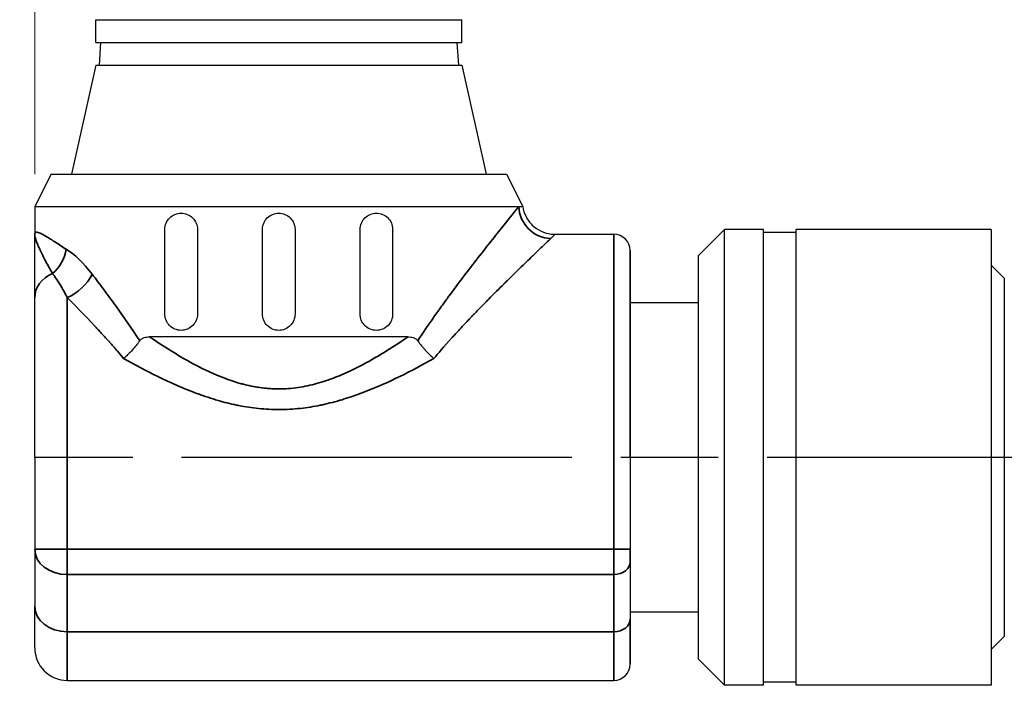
# Model space of a CAD drawing. Header units: millimetres. Extents: x 399 to 6076, y -1991 to 1602.
# Tile 41 of 256: x 4572 to 4602, y -1780 to -1759. Entities that reach past the tile are written whole.
import ezdxf

# ---------------------------------------------------------------- set-up
doc = ezdxf.new("R2010")
doc.units = ezdxf.units.MM
doc.linetypes.add('AM_ISO08W050', pattern=[18, 12, -1.5, 3, -1.5])
for name, color, linetype, lineweight in [('AM_5', 3, 'Continuous', 25), ('AM_7', 4, 'AM_ISO08W050', 25), ('可見 (ISO)', 7, 'Continuous', 25), ('窄部可見 (ISO)', 7, 'Continuous', 35)]:
    doc.layers.add(name, color=color, linetype=linetype, lineweight=lineweight)
doc.styles.add('尺寸標註', font='romans.shx', dxfattribs={"bigfont": 'CHINESET.SHX'})
doc.dimstyles.new('CNS1$0', dxfattribs={"dimtxt": 2.5, "dimasz": 2.5, "dimexe": 1, "dimexo": 1, "dimgap": 1.5, "dimtad": 1, "dimtoh": 1, "dimdec": 1, "dimdsep": 46, "dimtxsty": '尺寸標註', "dimcen": 0, "dimclrd": 2, "dimclre": 2, "dimclrt": 1, "dimadec": 0, "dimazin": 2, "dimtp": 0.1, "dimtm": 0.1, "dimtfac": 0.71, "dimtdec": 1, "dimtmove": 0, "dimatfit": 0, "dimfxl": 0, "dimlwd": 13, "dimlwe": 13, "dimarcsym": 0})

# ---------------------------------------------------------------- blocks, each defined once
blk = doc.blocks.new('*D355')
at = {"layer": 'AM_5', "color": 2, "lineweight": 13}
for p, q in [((4572.085, -1763.994), (4572.085, -1694.144)), ((4689.402, -1761.29), (4689.402, -1694.144)), ((4686.902, -1695.144), (4574.585, -1695.144))]:
    blk.add_line(p, q, dxfattribs=at)
at = {"layer": 'AM_5', "color": 2}
for points in [[(4574.585, -1694.728), (4574.585, -1695.561), (4572.085, -1695.144)], [(4686.902, -1694.728), (4686.902, -1695.561), (4689.402, -1695.144)]]:
    blk.add_solid(points, dxfattribs=at)
at = {"layer": 'Defpoints', "color": 0}
for p in [(4572.085, -1695.144), (4689.402, -1762.29), (4572.085, -1764.994)]:
    blk.add_point(p, dxfattribs=at)
at = {"layer": 'AM_5', "color": 1, "insert": (4630.743, -1692.394), "char_height": 2.5, "attachment_point": 5, "style": '尺寸標註'}
blk.add_mtext('117.3', dxfattribs=at)
blk = doc.blocks.new('*D357')
at = {"layer": 'AM_5', "color": 2, "lineweight": 13}
for p, q in [((4623.303, -1754.144), (4558.987, -1754.144)), ((4559.987, -1756.644), (4559.987, -1770.194)), ((4565.975, -1772.694), (4558.987, -1772.694))]:
    blk.add_line(p, q, dxfattribs=at)
at = {"layer": 'AM_5', "color": 2}
for points in [[(4559.571, -1756.644), (4560.404, -1756.644), (4559.987, -1754.144)], [(4559.571, -1770.194), (4560.404, -1770.194), (4559.987, -1772.694)]]:
    blk.add_solid(points, dxfattribs=at)
at = {"layer": 'Defpoints', "color": 0}
for p in [(4624.303, -1754.144), (4559.987, -1772.694), (4566.975, -1772.694)]:
    blk.add_point(p, dxfattribs=at)
at = {"layer": 'AM_5', "color": 1, "insert": (4557.237, -1763.419), "char_height": 2.5, "attachment_point": 5, "rotation": 90, "style": '尺寸標註'}
blk.add_mtext('18.6', dxfattribs=at)

msp = doc.modelspace()

# ---------------------------------------------------------------- linework, layer by layer
at = {"layer": 'AM_7'}
msp.add_line((4606.595, -1772.694), (4566.975, -1772.694), dxfattribs=at)
at = {"layer": '可見 (ISO)'}
for p, q in [((4573.96, -1759.254), (4585.21, -1759.254)), ((4573.96, -1759.954), (4573.96, -1759.254)), ((4585.21, -1759.954), (4585.21, -1759.254)), ((4573.96, -1759.954), (4585.21, -1759.954)), ((4574.109, -1759.954), (4574.06, -1760.654)), ((4585.061, -1759.954), (4585.11, -1760.654)), ((4573.96, -1760.654), (4573.21, -1763.994)), ((4573.96, -1760.654), (4585.21, -1760.654)), ((4585.21, -1760.654), (4585.96, -1763.994)), ((4572.585, -1763.994), (4572.085, -1764.994)), ((4572.585, -1763.994), (4586.585, -1763.994)), ((4586.585, -1763.994), (4587.085, -1764.994)), ((4572.085, -1764.994), (4586.963, -1764.994)), ((4572.085, -1764.994), (4572.085, -1765.844)), ((4586.785, -1765.213), (4586.785, -1765.214)), ((4576.085, -1768.294), (4576.085, -1765.694)), ((4577.085, -1765.694), (4577.085, -1768.294)), ((4579.085, -1768.294), (4579.085, -1765.694)), ((4580.085, -1765.694), (4580.085, -1768.294)), ((4582.085, -1768.294), (4582.085, -1765.694)), ((4583.085, -1765.694), (4583.085, -1768.294)), ((4592.485, -1766.499), (4593.29, -1765.694)), ((4593.29, -1779.694), (4593.29, -1765.694)), ((4594.485, -1765.694), (4593.29, -1765.694)), ((4594.485, -1779.694), (4594.485, -1765.694)), ((4595.485, -1765.794), (4594.485, -1765.794)), ((4595.485, -1779.694), (4595.485, -1765.694)), ((4601.485, -1765.694), (4595.485, -1765.694)), ((4601.485, -1765.694), (4601.485, -1779.694)), ((4572.448, -1765.915), (4572.448, -1765.915)), ((4588.074, -1765.844), (4589.885, -1765.844)), ((4590.385, -1772.694), (4590.385, -1766.344)), ((4590.385, -1766.344), (4590.385, -1772.694)), ((4592.485, -1778.889), (4592.485, -1766.499)), ((4601.885, -1767.194), (4601.485, -1766.794)), ((4601.885, -1767.194), (4601.885, -1778.194)), ((4572.085, -1772.694), (4572.085, -1767.794)), ((4592.485, -1767.944), (4590.385, -1767.944)), ((4583.557, -1768.994), (4575.614, -1768.994)), ((4584.087, -1769.4), (4584.087, -1769.4)), ((4572.085, -1772.694), (4572.085, -1775.512)), ((4590.385, -1772.694), (4590.385, -1775.512)), ((4590.385, -1772.694), (4590.385, -1775.512)), ((4572.085, -1775.512), (4572.085, -1777.269)), ((4590.385, -1775.903), (4590.385, -1775.512)), ((4590.385, -1775.512), (4590.385, -1775.903)), ((4590.385, -1775.903), (4590.385, -1777.66)), ((4590.385, -1775.903), (4590.385, -1777.66)), ((4572.085, -1778.544), (4572.085, -1777.269)), ((4592.485, -1777.444), (4590.385, -1777.444)), ((4590.385, -1779.044), (4590.385, -1777.66)), ((4590.385, -1777.66), (4590.385, -1779.044)), ((4601.885, -1778.194), (4601.485, -1778.594)), ((4592.485, -1778.889), (4593.29, -1779.694)), ((4573.085, -1779.544), (4589.885, -1779.544)), ((4594.485, -1779.694), (4593.29, -1779.694)), ((4595.485, -1779.594), (4594.485, -1779.594)), ((4601.485, -1779.694), (4595.485, -1779.694))]:
    msp.add_line(p, q, dxfattribs=at)
for centre, radius, start, end in [((4589.885, -1766.344), 0.5, 0, 90), ((4573.085, -1778.544), 1, 180, 270), ((4589.885, -1779.044), 0.5, 270, 0)]:
    msp.add_arc(centre, radius, start, end, dxfattribs=at)
for points, knots in [([(4576.085, -1765.694), (4576.085, -1765.63), (4576.098, -1765.562), (4576.15, -1765.439), (4576.189, -1765.384), (4576.277, -1765.295), (4576.333, -1765.257), (4576.456, -1765.207), (4576.523, -1765.194), (4576.646, -1765.194), (4576.712, -1765.206), (4576.836, -1765.257), (4576.893, -1765.295), (4576.982, -1765.384), (4577.021, -1765.44), (4577.072, -1765.563), (4577.085, -1765.631), (4577.085, -1765.694)], [0, 0, 0, 0, 0.0193382, 0.0193382, 0.0386763, 0.0386763, 0.0590611, 0.0590611, 0.0794458, 0.0794458, 0.0994875, 0.0994875, 0.1195292, 0.1195292, 0.1386287, 0.1386287, 0.1577282, 0.1577282, 0.1577282, 0.1577282]), ([(4579.085, -1765.694), (4579.085, -1765.631), (4579.098, -1765.564), (4579.149, -1765.441), (4579.187, -1765.385), (4579.276, -1765.296), (4579.332, -1765.258), (4579.455, -1765.207), (4579.522, -1765.194), (4579.648, -1765.194), (4579.715, -1765.207), (4579.838, -1765.258), (4579.894, -1765.296), (4579.983, -1765.385), (4580.021, -1765.441), (4580.072, -1765.564), (4580.085, -1765.631), (4580.085, -1765.694)], [0, 0, 0, 0, 0.0188403, 0.0188403, 0.0376807, 0.0376807, 0.056521, 0.056521, 0.0753613, 0.0753613, 0.0942016, 0.0942016, 0.113042, 0.113042, 0.1318823, 0.1318823, 0.1507226, 0.1507226, 0.1507226, 0.1507226]), ([(4582.085, -1765.694), (4582.085, -1765.631), (4582.098, -1765.563), (4582.149, -1765.44), (4582.188, -1765.384), (4582.277, -1765.295), (4582.334, -1765.257), (4582.458, -1765.206), (4582.524, -1765.194), (4582.647, -1765.194), (4582.714, -1765.207), (4582.837, -1765.257), (4582.893, -1765.295), (4582.982, -1765.384), (4583.02, -1765.439), (4583.072, -1765.562), (4583.085, -1765.63), (4583.085, -1765.694)], [0, 0, 0, 0, 0.0190995, 0.0190995, 0.038199, 0.038199, 0.0582407, 0.0582407, 0.0782824, 0.0782824, 0.0986672, 0.0986672, 0.1190519, 0.1190519, 0.1383901, 0.1383901, 0.1577282, 0.1577282, 0.1577282, 0.1577282]), ([(4587.085, -1764.994), (4587.101, -1765.101), (4587.135, -1765.206), (4587.234, -1765.398), (4587.301, -1765.488), (4587.456, -1765.638), (4587.548, -1765.702), (4587.744, -1765.794), (4587.851, -1765.825), (4587.997, -1765.842), (4588.035, -1765.844), (4588.074, -1765.844)], [0, 0, 0, 0, 0.0323509, 0.0323509, 0.0648619, 0.0648619, 0.0973671, 0.0973671, 0.1298724, 0.1298724, 0.1414389, 0.1414389, 0.1414389, 0.1414389]), ([(4572.085, -1767.794), (4572.085, -1767.746), (4572.085, -1767.685), (4572.085, -1767.611), (4572.085, -1767.575), (4572.085, -1767.535), (4572.085, -1767.491), (4572.085, -1767.448), (4572.085, -1767.401), (4572.085, -1767.351), (4572.085, -1767.323), (4572.085, -1767.293), (4572.085, -1767.263), (4572.085, -1767.029), (4572.085, -1766.853), (4572.085, -1766.736), (4572.085, -1766.734), (4572.085, -1766.734), (4572.085, -1766.731), (4572.085, -1766.547), (4572.085, -1766.389), (4572.085, -1766.257), (4572.085, -1766.253), (4572.085, -1766.249), (4572.085, -1766.244), (4572.085, -1766.166), (4572.085, -1766.093), (4572.085, -1766.026), (4572.085, -1765.96), (4572.085, -1765.899), (4572.085, -1765.844)], [0, 0, 0, 0, 0.109375, 0.109375, 0.109375, 0.164063, 0.164063, 0.164063, 0.21875, 0.21875, 0.21875, 0.25, 0.25, 0.25, 0.496094, 0.496094, 0.496094, 0.5, 0.5, 0.5, 0.742188, 0.742188, 0.742188, 0.75, 0.75, 0.75, 0.875, 0.875, 0.875, 1, 1, 1, 1]), ([(4577.085, -1768.294), (4577.085, -1768.357), (4577.073, -1768.423), (4577.023, -1768.544), (4576.986, -1768.599), (4576.898, -1768.69), (4576.84, -1768.73), (4576.715, -1768.782), (4576.647, -1768.794), (4576.521, -1768.794), (4576.453, -1768.781), (4576.328, -1768.728), (4576.27, -1768.688), (4576.183, -1768.598), (4576.147, -1768.544), (4576.098, -1768.423), (4576.085, -1768.357), (4576.085, -1768.294)], [0.1577208, 0.1577208, 0.1577208, 0.1577208, 0.1764547, 0.1764547, 0.1951885, 0.1951885, 0.2155952, 0.2155952, 0.2360018, 0.2360018, 0.2569247, 0.2569247, 0.2778476, 0.2778476, 0.2966445, 0.2966445, 0.3154415, 0.3154415, 0.3154415, 0.3154415]), ([(4580.085, -1768.294), (4580.085, -1768.357), (4580.072, -1768.424), (4580.021, -1768.547), (4579.983, -1768.603), (4579.894, -1768.692), (4579.838, -1768.731), (4579.715, -1768.782), (4579.648, -1768.794), (4579.522, -1768.794), (4579.455, -1768.782), (4579.332, -1768.731), (4579.276, -1768.692), (4579.187, -1768.603), (4579.149, -1768.547), (4579.098, -1768.424), (4579.085, -1768.357), (4579.085, -1768.294)], [0.1507226, 0.1507226, 0.1507226, 0.1507226, 0.169563, 0.169563, 0.1884033, 0.1884033, 0.2072436, 0.2072436, 0.226084, 0.226084, 0.2449243, 0.2449243, 0.2637646, 0.2637646, 0.2826049, 0.2826049, 0.3014453, 0.3014453, 0.3014453, 0.3014453]), ([(4583.085, -1768.294), (4583.085, -1768.357), (4583.073, -1768.423), (4583.023, -1768.544), (4582.987, -1768.598), (4582.9, -1768.688), (4582.843, -1768.728), (4582.717, -1768.781), (4582.649, -1768.794), (4582.523, -1768.794), (4582.455, -1768.782), (4582.33, -1768.73), (4582.272, -1768.69), (4582.184, -1768.599), (4582.147, -1768.544), (4582.097, -1768.423), (4582.085, -1768.357), (4582.085, -1768.294)], [0.1577208, 0.1577208, 0.1577208, 0.1577208, 0.1765177, 0.1765177, 0.1953147, 0.1953147, 0.2162376, 0.2162376, 0.2371605, 0.2371605, 0.2575671, 0.2575671, 0.2779737, 0.2779737, 0.2967076, 0.2967076, 0.3154415, 0.3154415, 0.3154415, 0.3154415]), ([(4575.313, -1769.115), (4575.246, -1769.21), (4575.168, -1769.307), (4575.009, -1769.481), (4574.931, -1769.558), (4574.84, -1769.638), (4574.828, -1769.648), (4574.817, -1769.658)], [0.00000157, 0.00000157, 0.00000157, 0.00000157, 0.03773377, 0.03773377, 0.07068367, 0.07068367, 0.07542641, 0.07542641, 0.07542641, 0.07542641]), ([(4575.313, -1769.115), (4575.33, -1769.091), (4575.349, -1769.072), (4575.396, -1769.039), (4575.423, -1769.026), (4575.502, -1769), (4575.559, -1768.994), (4575.614, -1768.994)], [0.0000014, 0.0000014, 0.0000014, 0.0000014, 0.00932853, 0.00932853, 0.01959272, 0.01959272, 0.03886697, 0.03886697, 0.03886697, 0.03886697]), ([(4583.557, -1768.994), (4583.611, -1768.994), (4583.668, -1769), (4583.747, -1769.026), (4583.774, -1769.039), (4583.821, -1769.072), (4583.84, -1769.091), (4583.857, -1769.115)], [0.00000446, 0.00000446, 0.00000446, 0.00000446, 0.01927083, 0.01927083, 0.02954111, 0.02954111, 0.03887318, 0.03887318, 0.03887318, 0.03887318]), ([(4583.857, -1769.115), (4583.895, -1769.168), (4583.935, -1769.22), (4583.974, -1769.268), (4583.994, -1769.291), (4584.013, -1769.314), (4584.032, -1769.336), (4584.041, -1769.347), (4584.051, -1769.358), (4584.06, -1769.369), (4584.065, -1769.374), (4584.069, -1769.379), (4584.074, -1769.384), (4584.078, -1769.39), (4584.082, -1769.394), (4584.087, -1769.4), (4584.173, -1769.496), (4584.265, -1769.583), (4584.353, -1769.658)], [0, 0, 0, 0, 0.25, 0.25, 0.25, 0.375, 0.375, 0.375, 0.4375, 0.4375, 0.4375, 0.46875, 0.46875, 0.46875, 0.5, 0.5, 0.5, 0.9999987, 0.9999987, 0.9999987, 0.9999987])]:
    msp.add_open_spline(points, degree=3, knots=knots, dxfattribs=at)
msp.add_open_spline([(4586.963, -1764.994), (4587.044, -1764.994), (4587.085, -1764.994), (4587.085, -1764.994)], degree=3, dxfattribs=at)
at = {"layer": '窄部可見 (ISO)'}
for p, q in [((4589.885, -1772.694), (4589.885, -1765.844)), ((4573.085, -1772.694), (4573.085, -1767.787)), ((4575.614, -1768.994), (4575.614, -1768.994)), ((4573.085, -1775.512), (4573.085, -1772.694)), ((4589.885, -1772.694), (4589.885, -1775.512)), ((4573.085, -1775.512), (4572.085, -1775.512)), ((4573.085, -1776.294), (4573.085, -1775.512)), ((4589.885, -1775.512), (4573.085, -1775.512)), ((4589.885, -1775.512), (4589.885, -1776.294)), ((4589.885, -1775.512), (4590.385, -1775.512)), ((4573.085, -1778.051), (4573.085, -1776.294)), ((4573.085, -1776.294), (4589.885, -1776.294)), ((4589.885, -1776.294), (4589.885, -1778.051)), ((4573.085, -1779.544), (4573.085, -1778.051)), ((4589.885, -1778.051), (4573.085, -1778.051)), ((4589.885, -1779.544), (4589.885, -1778.051))]:
    msp.add_line(p, q, dxfattribs=at)
for centre, major_axis, ratio, start_param, end_param in [((4587.947, -1764.994), (0.736, -0.677), 0.965519, 3.903326, 5.439158), ((4572.178, -1766.301), (-0.482, -0.876), 0.841295, 1.120848, 2.004762), ((4573.085, -1767.794), (-1, 0), 0.837637, 5.183305, 6.283185), ((4573.085, -1767.071), (0.756, 0.654), 0.613283, 4.224582, 5.329054), ((4573.085, -1775.512), (-1, 0), 0.782011, 0, 1.570796), ((4589.885, -1775.903), (0.5, 0), 0.782011, 4.712389, 6.283185), ((4573.085, -1777.269), (-1, 0), 0.782011, 0, 1.570796), ((4589.885, -1777.66), (0.5, 0), 0.782011, 4.712389, 6.283185)]:
    msp.add_ellipse(centre, major_axis=major_axis, ratio=ratio, start_param=start_param, end_param=end_param, dxfattribs=at)
for points, knots in [([(4583.857, -1769.115), (4584.01, -1768.88), (4584.167, -1768.649), (4584.326, -1768.423), (4584.405, -1768.31), (4584.485, -1768.198), (4584.565, -1768.087), (4584.629, -1767.998), (4584.693, -1767.911), (4584.757, -1767.822), (4584.773, -1767.801), (4584.789, -1767.779), (4584.805, -1767.758), (4584.955, -1767.554), (4585.1, -1767.36), (4585.24, -1767.176), (4585.252, -1767.161), (4585.263, -1767.146), (4585.275, -1767.131), (4585.42, -1766.939), (4585.56, -1766.758), (4585.693, -1766.587), (4585.697, -1766.582), (4585.701, -1766.577), (4585.706, -1766.571), (4585.85, -1766.387), (4585.983, -1766.217), (4586.106, -1766.062), (4586.239, -1765.894), (4586.36, -1765.742), (4586.467, -1765.609), (4586.696, -1765.323), (4586.86, -1765.121), (4586.963, -1764.994)], [0, 0, 0, 0, 0.125, 0.125, 0.125, 0.1875, 0.1875, 0.1875, 0.237755, 0.237755, 0.237755, 0.25, 0.25, 0.25, 0.365555, 0.365555, 0.365555, 0.375, 0.375, 0.375, 0.496026, 0.496026, 0.496026, 0.5, 0.5, 0.5, 0.613417, 0.613417, 0.613417, 0.736214, 0.736214, 0.736214, 1, 1, 1, 1]), ([(4572.085, -1765.844), (4572.085, -1765.819), (4572.091, -1765.801), (4572.104, -1765.79), (4572.108, -1765.787), (4572.113, -1765.784), (4572.119, -1765.782), (4572.126, -1765.78), (4572.135, -1765.778), (4572.146, -1765.779), (4572.147, -1765.779), (4572.147, -1765.779), (4572.148, -1765.779), (4572.168, -1765.78), (4572.194, -1765.786), (4572.225, -1765.798), (4572.241, -1765.804), (4572.258, -1765.812), (4572.277, -1765.821), (4572.286, -1765.825), (4572.296, -1765.83), (4572.306, -1765.835), (4572.311, -1765.838), (4572.317, -1765.841), (4572.322, -1765.843), (4572.325, -1765.845), (4572.327, -1765.846), (4572.33, -1765.848), (4572.332, -1765.849), (4572.334, -1765.85), (4572.337, -1765.851), (4572.358, -1765.863), (4572.378, -1765.874), (4572.401, -1765.887), (4572.423, -1765.9), (4572.447, -1765.915), (4572.472, -1765.93), (4572.497, -1765.946), (4572.524, -1765.962), (4572.552, -1765.98), (4572.566, -1765.989), (4572.58, -1765.998), (4572.595, -1766.008), (4572.603, -1766.013), (4572.61, -1766.018), (4572.618, -1766.023), (4572.622, -1766.025), (4572.626, -1766.027), (4572.629, -1766.03), (4572.631, -1766.031), (4572.633, -1766.032), (4572.635, -1766.034), (4572.637, -1766.035), (4572.638, -1766.036), (4572.639, -1766.036), (4572.658, -1766.049), (4572.67, -1766.056), (4572.686, -1766.067), (4572.778, -1766.127), (4572.895, -1766.205), (4573.049, -1766.301)], [0, 0, 0, 0, 0.140625, 0.140625, 0.140625, 0.1875, 0.1875, 0.1875, 0.25, 0.25, 0.25, 0.254664, 0.254664, 0.254664, 0.375, 0.375, 0.375, 0.4375, 0.4375, 0.4375, 0.46875, 0.46875, 0.46875, 0.484375, 0.484375, 0.484375, 0.492187, 0.492187, 0.492187, 0.49847, 0.49847, 0.49847, 0.562343, 0.562343, 0.562343, 0.625, 0.625, 0.625, 0.6875, 0.6875, 0.6875, 0.71875, 0.71875, 0.71875, 0.734375, 0.734375, 0.734375, 0.742187, 0.742187, 0.742187, 0.746094, 0.746094, 0.746094, 0.748703, 0.748703, 0.748703, 0.78634, 0.78634, 0.78634, 1, 1, 1, 1]), ([(4572.631, -1767.048), (4572.566, -1766.937), (4572.494, -1766.811), (4572.424, -1766.679), (4572.416, -1766.664), (4572.408, -1766.648), (4572.399, -1766.632), (4572.338, -1766.515), (4572.279, -1766.396), (4572.229, -1766.285), (4572.229, -1766.284), (4572.228, -1766.282), (4572.228, -1766.281), (4572.227, -1766.279), (4572.226, -1766.277), (4572.225, -1766.275), (4572.204, -1766.228), (4572.184, -1766.182), (4572.167, -1766.138), (4572.149, -1766.092), (4572.133, -1766.049), (4572.121, -1766.011), (4572.12, -1766.008), (4572.119, -1766.005), (4572.118, -1766.002), (4572.092, -1765.92), (4572.085, -1765.873), (4572.085, -1765.844)], [0, 0, 0, 0, 0.249939, 0.249939, 0.249939, 0.2798297, 0.2798297, 0.2798297, 0.4998779, 0.4998779, 0.4998779, 0.5023794, 0.5023794, 0.5023794, 0.5076885, 0.5076885, 0.5076885, 0.6248474, 0.6248474, 0.6248474, 0.7492415, 0.7492415, 0.7492415, 0.7576275, 0.7576275, 0.7576275, 0.9997559, 0.9997559, 0.9997559, 0.9997559]), ([(4587.947, -1765.975), (4587.889, -1766.03), (4587.812, -1766.102), (4587.717, -1766.193), (4587.67, -1766.238), (4587.618, -1766.288), (4587.561, -1766.342), (4587.532, -1766.37), (4587.503, -1766.398), (4587.472, -1766.428), (4587.456, -1766.442), (4587.441, -1766.457), (4587.425, -1766.473), (4587.417, -1766.48), (4587.409, -1766.488), (4587.401, -1766.496), (4587.397, -1766.5), (4587.392, -1766.504), (4587.388, -1766.508), (4587.384, -1766.512), (4587.38, -1766.516), (4587.376, -1766.52), (4587.262, -1766.629), (4587.132, -1766.755), (4586.986, -1766.896), (4586.982, -1766.9), (4586.978, -1766.903), (4586.975, -1766.907), (4586.905, -1766.975), (4586.832, -1767.046), (4586.755, -1767.122), (4586.714, -1767.161), (4586.673, -1767.202), (4586.631, -1767.244), (4586.609, -1767.265), (4586.588, -1767.286), (4586.566, -1767.307), (4586.555, -1767.318), (4586.544, -1767.329), (4586.533, -1767.34), (4586.528, -1767.345), (4586.523, -1767.351), (4586.517, -1767.356), (4586.514, -1767.359), (4586.511, -1767.362), (4586.508, -1767.365), (4586.505, -1767.368), (4586.502, -1767.37), (4586.5, -1767.372), (4586.361, -1767.51), (4586.204, -1767.666), (4586.03, -1767.842), (4586.018, -1767.854), (4586.006, -1767.866), (4585.994, -1767.879), (4585.918, -1767.956), (4585.839, -1768.036), (4585.757, -1768.121), (4585.709, -1768.17), (4585.66, -1768.221), (4585.61, -1768.273), (4585.585, -1768.299), (4585.56, -1768.325), (4585.534, -1768.352), (4585.521, -1768.365), (4585.509, -1768.378), (4585.496, -1768.392), (4585.489, -1768.399), (4585.483, -1768.405), (4585.476, -1768.412), (4585.473, -1768.416), (4585.47, -1768.419), (4585.467, -1768.422), (4585.463, -1768.426), (4585.459, -1768.431), (4585.457, -1768.433), (4585.454, -1768.436), (4585.45, -1768.44), (4585.447, -1768.443), (4585.385, -1768.508), (4585.311, -1768.586), (4585.224, -1768.679), (4585.178, -1768.728), (4585.129, -1768.781), (4585.076, -1768.839), (4585.049, -1768.867), (4585.022, -1768.897), (4584.994, -1768.928), (4584.979, -1768.943), (4584.965, -1768.959), (4584.95, -1768.975), (4584.936, -1768.991), (4584.922, -1769.007), (4584.906, -1769.024), (4584.653, -1769.303), (4584.469, -1769.52), (4584.353, -1769.658)], [0, 0, 0, 0, 0.125, 0.125, 0.125, 0.1875, 0.1875, 0.1875, 0.21875, 0.21875, 0.21875, 0.234375, 0.234375, 0.234375, 0.2421875, 0.2421875, 0.2421875, 0.2460937, 0.2460937, 0.2460937, 0.25, 0.25, 0.25, 0.375, 0.375, 0.375, 0.3780751, 0.3780751, 0.3780751, 0.4375, 0.4375, 0.4375, 0.46875, 0.46875, 0.46875, 0.484375, 0.484375, 0.484375, 0.4921875, 0.4921875, 0.4921875, 0.4960938, 0.4960938, 0.4960938, 0.4982063, 0.4982063, 0.4982063, 0.5, 0.5, 0.5, 0.625, 0.625, 0.625, 0.6336721, 0.6336721, 0.6336721, 0.6875, 0.6875, 0.6875, 0.71875, 0.71875, 0.71875, 0.734375, 0.734375, 0.734375, 0.7421875, 0.7421875, 0.7421875, 0.7460938, 0.7460938, 0.7460938, 0.7480469, 0.7480469, 0.7480469, 0.75, 0.75, 0.75, 0.7532095, 0.7532095, 0.7532095, 0.8125, 0.8125, 0.8125, 0.84375, 0.84375, 0.84375, 0.859375, 0.859375, 0.859375, 0.8671875, 0.8671875, 0.8671875, 0.875, 0.875, 0.875, 1, 1, 1, 1]), ([(4588.074, -1765.844), (4588.074, -1765.844), (4588.074, -1765.844), (4588.074, -1765.844), (4588.031, -1765.895), (4587.947, -1765.975)], [0.4997154, 0.4997154, 0.4997154, 0.4997154, 0.5, 0.5, 1, 1, 1, 1]), ([(4573.085, -1767.787), (4573.058, -1767.733), (4573.025, -1767.669), (4572.987, -1767.598), (4572.901, -1767.441), (4572.771, -1767.238), (4572.696, -1767.135), (4572.67, -1767.099), (4572.649, -1767.07), (4572.631, -1767.048)], [0, 0, 0, 0, 0.25, 0.25, 0.25, 0.803276, 0.803276, 0.803276, 1, 1, 1, 1]), ([(4573.85, -1767.071), (4573.965, -1767.222), (4574.083, -1767.378), (4574.325, -1767.703), (4574.448, -1767.87), (4574.826, -1768.393), (4575.075, -1768.75), (4575.313, -1769.115)], [0, 0, 0, 0, 0.25, 0.25, 0.5, 0.5, 1, 1, 1, 1]), ([(4574.817, -1769.658), (4574.762, -1769.592), (4574.698, -1769.517), (4574.625, -1769.432), (4574.561, -1769.358), (4574.49, -1769.276), (4574.412, -1769.189), (4574.406, -1769.182), (4574.4, -1769.176), (4574.395, -1769.17), (4574.389, -1769.163), (4574.385, -1769.158), (4574.378, -1769.151), (4574.267, -1769.027), (4574.176, -1768.927), (4574.103, -1768.848), (4574.066, -1768.808), (4574.034, -1768.774), (4574.007, -1768.744), (4573.993, -1768.73), (4573.981, -1768.716), (4573.97, -1768.704), (4573.964, -1768.698), (4573.959, -1768.693), (4573.953, -1768.687), (4573.951, -1768.684), (4573.948, -1768.682), (4573.946, -1768.679), (4573.945, -1768.678), (4573.944, -1768.677), (4573.943, -1768.675), (4573.942, -1768.675), (4573.941, -1768.674), (4573.941, -1768.674), (4573.941, -1768.673), (4573.94, -1768.673), (4573.94, -1768.673), (4573.94, -1768.673), (4573.94, -1768.672), (4573.939, -1768.672), (4573.6, -1768.309), (4573.315, -1768.02), (4573.085, -1767.787)], [0.0000044, 0.0000044, 0.0000044, 0.0000044, 0.125, 0.125, 0.125, 0.234375, 0.234375, 0.234375, 0.2421875, 0.2421875, 0.2421875, 0.25, 0.25, 0.25, 0.375, 0.375, 0.375, 0.4375, 0.4375, 0.4375, 0.46875, 0.46875, 0.46875, 0.484375, 0.484375, 0.484375, 0.4921875, 0.4921875, 0.4921875, 0.4960937, 0.4960937, 0.4960937, 0.4980469, 0.4980469, 0.4980469, 0.4990234, 0.4990234, 0.4990234, 0.5, 0.5, 0.5, 1, 1, 1, 1]), ([(4575.614, -1768.994), (4575.843, -1769.151), (4576.063, -1769.295), (4576.275, -1769.426), (4576.411, -1769.511), (4576.545, -1769.591), (4576.697, -1769.678), (4576.913, -1769.801), (4577.123, -1769.912), (4577.326, -1770.01), (4577.672, -1770.176), (4578.071, -1770.334), (4578.434, -1770.432), (4578.466, -1770.441), (4578.496, -1770.449), (4578.532, -1770.458), (4578.712, -1770.503), (4578.891, -1770.537), (4579.068, -1770.559), (4579.245, -1770.582), (4579.422, -1770.593), (4579.596, -1770.592), (4579.789, -1770.592), (4579.983, -1770.577), (4580.179, -1770.549), (4580.37, -1770.521), (4580.57, -1770.478), (4580.748, -1770.429), (4580.931, -1770.379), (4581.117, -1770.317), (4581.307, -1770.244), (4581.494, -1770.171), (4581.683, -1770.087), (4581.854, -1770.005), (4582.069, -1769.901), (4582.291, -1769.783), (4582.521, -1769.65), (4582.658, -1769.571), (4582.775, -1769.501), (4582.897, -1769.425), (4583.108, -1769.294), (4583.328, -1769.15), (4583.557, -1768.994)], [0.0000001, 0.0000001, 0.0000001, 0.0000001, 0.0877818, 0.0877818, 0.0877818, 0.1444839, 0.1444839, 0.1444839, 0.2252965, 0.2252965, 0.2252965, 0.3626099, 0.3626099, 0.3626099, 0.375, 0.375, 0.375, 0.4375, 0.4375, 0.4375, 0.4999583, 0.4999583, 0.4999583, 0.5694653, 0.5694653, 0.5694653, 0.6372075, 0.6372075, 0.6372075, 0.7065275, 0.7065275, 0.7065275, 0.7748313, 0.7748313, 0.7748313, 0.8607276, 0.8607276, 0.8607276, 0.9119693, 0.9119693, 0.9119693, 0.9999999, 0.9999999, 0.9999999, 0.9999999]), ([(4584.353, -1769.658), (4583.997, -1769.858), (4583.649, -1770.042), (4583.309, -1770.208), (4583.269, -1770.228), (4583.228, -1770.247), (4583.188, -1770.267), (4582.832, -1770.437), (4582.485, -1770.587), (4582.147, -1770.714), (4582.126, -1770.722), (4582.108, -1770.729), (4582.084, -1770.738), (4581.897, -1770.806), (4581.713, -1770.868), (4581.532, -1770.923), (4581.509, -1770.93), (4581.485, -1770.937), (4581.462, -1770.943), (4581.36, -1770.973), (4581.259, -1771), (4581.159, -1771.025), (4581.109, -1771.038), (4581.059, -1771.05), (4581.01, -1771.061), (4580.985, -1771.067), (4580.96, -1771.072), (4580.936, -1771.077), (4580.924, -1771.08), (4580.914, -1771.082), (4580.903, -1771.084), (4580.89, -1771.087), (4580.876, -1771.09), (4580.862, -1771.093), (4580.659, -1771.135), (4580.458, -1771.167), (4580.258, -1771.189), (4580.037, -1771.213), (4579.816, -1771.226), (4579.597, -1771.226), (4579.387, -1771.227), (4579.175, -1771.216), (4578.962, -1771.194), (4578.763, -1771.174), (4578.562, -1771.143), (4578.36, -1771.103), (4578.347, -1771.101), (4578.332, -1771.098), (4578.32, -1771.095), (4578.307, -1771.093), (4578.294, -1771.09), (4578.281, -1771.087), (4578.096, -1771.048), (4577.909, -1771.002), (4577.718, -1770.946), (4577.616, -1770.917), (4577.513, -1770.885), (4577.41, -1770.851), (4577.358, -1770.834), (4577.306, -1770.816), (4577.253, -1770.798), (4577.227, -1770.788), (4577.201, -1770.779), (4577.175, -1770.77), (4577.162, -1770.765), (4577.149, -1770.76), (4577.135, -1770.756), (4577.122, -1770.751), (4577.107, -1770.745), (4577.096, -1770.741), (4577.075, -1770.734), (4577.055, -1770.726), (4577.035, -1770.718), (4576.656, -1770.577), (4576.264, -1770.405), (4575.863, -1770.209), (4575.522, -1770.042), (4575.174, -1769.858), (4574.817, -1769.658)], [0, 0, 0, 0, 0.1116886, 0.1116886, 0.1116886, 0.125, 0.125, 0.125, 0.242665, 0.242665, 0.242665, 0.25, 0.25, 0.25, 0.3053357, 0.3053357, 0.3053357, 0.3125, 0.3125, 0.3125, 0.34375, 0.34375, 0.34375, 0.359375, 0.359375, 0.359375, 0.3671875, 0.3671875, 0.3671875, 0.3707055, 0.3707055, 0.3707055, 0.375, 0.375, 0.375, 0.4341824, 0.4341824, 0.4341824, 0.4997294, 0.4997294, 0.4997294, 0.5625, 0.5625, 0.5625, 0.6210938, 0.6210938, 0.6210938, 0.625, 0.625, 0.625, 0.6291113, 0.6291113, 0.6291113, 0.6875, 0.6875, 0.6875, 0.71875, 0.71875, 0.71875, 0.734375, 0.734375, 0.734375, 0.7421875, 0.7421875, 0.7421875, 0.7460937, 0.7460937, 0.7460937, 0.75, 0.75, 0.75, 0.7570871, 0.7570871, 0.7570871, 0.8883889, 0.8883889, 0.8883889, 1, 1, 1, 1]), ([(4579.736, -1770.589), (4579.688, -1770.591), (4579.639, -1770.592), (4579.591, -1770.592), (4579.397, -1770.592), (4579.203, -1770.579), (4579.007, -1770.551), (4578.874, -1770.533), (4578.737, -1770.506), (4578.606, -1770.476)], [0.4827165, 0.4827165, 0.4827165, 0.4827165, 0.4999483, 0.4999483, 0.4999483, 0.5693362, 0.5693362, 0.5693362, 0.6161202, 0.6161202, 0.6161202, 0.6161202])]:
    msp.add_open_spline(points, degree=3, knots=knots, dxfattribs=at)
for points in [[(4573.049, -1766.301), (4573.303, -1766.46), (4573.579, -1766.716), (4573.85, -1767.071)], [(4577.194, -1769.945), (4577.143, -1769.919), (4577.091, -1769.893), (4577.04, -1769.866)]]:
    msp.add_open_spline(points, degree=3, dxfattribs=at)

# ---------------------------------------------------------------- dimensions: what is measured, and where the dimension line sits
at = {"layer": 'AM_5'}
dim = msp.add_linear_dim(base=(4572.085, -1695.144), p1=(4689.402, -1762.29), p2=(4572.085, -1764.994), dimstyle='CNS1$0', override={"dimfxl": 4, "dimarcsym": 1}, dxfattribs=at)
dim.commit()
dim.dimension.update_dxf_attribs({"geometry": '*D355', "text_midpoint": (4630.743, -1692.394)})
dim = msp.add_linear_dim(base=(4559.98719134, -1772.694231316), p1=(4624.303201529, -1754.144231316), p2=(4566.975039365, -1772.694231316), angle=90, dimstyle='CNS1$0', override={"dimfxl": 4, "dimarcsym": 1}, dxfattribs=at)
dim.commit()
dim.dimension.update_dxf_attribs({"geometry": '*D357', "text_midpoint": (4557.23719134, -1763.419231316)})

doc.saveas('drawing.dxf')
